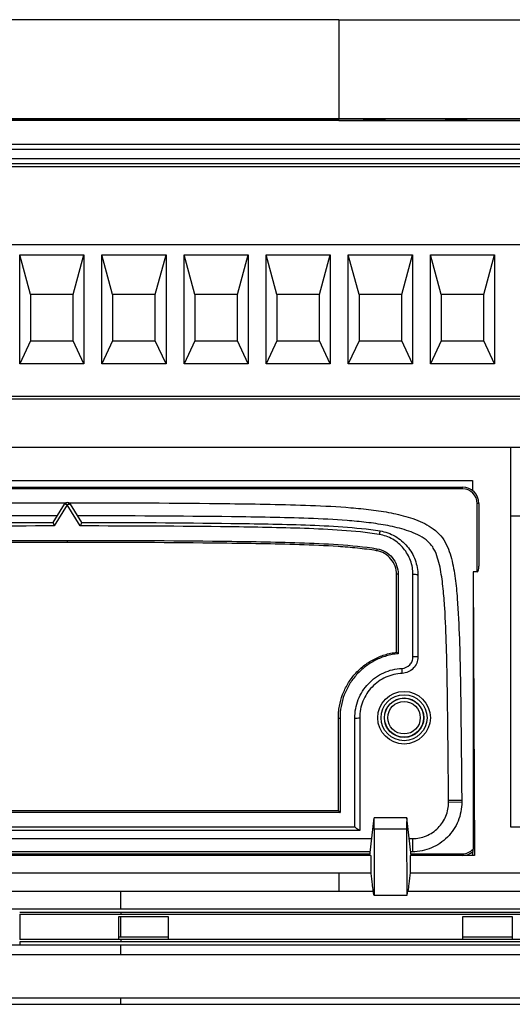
# Model space of a CAD drawing. Header units: millimetres. Extents: x 87 to 936, y -49 to 894.
# Tile 8 of 107: x 587 to 617, y 185 to 245. Entities that reach past the tile are written whole.
import ezdxf

# ---------------------------------------------------------------- set-up
doc = ezdxf.new("R2010")
doc.units = ezdxf.units.MM

msp = doc.modelspace()

# ---------------------------------------------------------------- linework, layer by layer
at = {"color": 7, "linetype": 'Continuous', "lineweight": 25}
for p, q in [((605.956, 244.715), (629.33, 244.715)), ((653.322, 238.696), (532.085, 238.696)), ((532.085, 238.695), (653.321, 238.695)), ((562.956, 238.664), (605.956, 238.664)), ((605.956, 238.581), (580.542, 238.581)), ((588.837, 238.606), (587.493, 238.606)), ((587.941, 238.633), (587.546, 238.633)), ((588.049, 238.613), (588.049, 238.623)), ((588.073, 238.614), (588.049, 238.613)), ((588.073, 238.614), (588.837, 238.614)), ((588.073, 238.606), (588.073, 238.614)), ((588.441, 238.624), (588.441, 238.634)), ((592.481, 238.618), (592.876, 238.619)), ((592.929, 238.634), (592.534, 238.635)), ((592.876, 238.609), (592.744, 238.609)), ((592.876, 238.609), (592.876, 238.619)), ((593.071, 238.62), (593.071, 238.63)), ((593.35, 238.625), (593.35, 238.635)), ((593.429, 238.609), (593.429, 238.619)), ((593.45, 238.617), (593.45, 238.627)), ((593.605, 238.631), (593.605, 238.641)), ((593.64, 238.63), (593.605, 238.631)), ((598.233, 238.615), (597.417, 238.615)), ((597.763, 238.62), (597.553, 238.615)), ((597.763, 238.621), (598.233, 238.621)), ((597.763, 238.615), (597.763, 238.621)), ((598.285, 238.634), (598.233, 238.632)), ((598.233, 238.615), (598.233, 238.621)), ((598.628, 238.606), (598.233, 238.606)), ((598.285, 238.644), (598.628, 238.644)), ((598.285, 238.634), (598.285, 238.644)), ((598.628, 238.634), (598.285, 238.634)), ((598.628, 238.621), (598.892, 238.621)), ((598.628, 238.615), (598.628, 238.621)), ((598.892, 238.615), (598.628, 238.615)), ((602.457, 238.618), (602.8, 238.619)), ((602.855, 238.623), (602.51, 238.624)), ((602.8, 238.609), (602.719, 238.609)), ((602.747, 238.644), (603.748, 238.644)), ((602.747, 238.634), (602.747, 238.644)), ((603.022, 238.634), (602.747, 238.634)), ((602.8, 238.609), (602.8, 238.619)), ((603.748, 238.637), (603.064, 238.637)), ((603.432, 238.61), (603.432, 238.62)), ((648.956, 238.664), (605.956, 238.664)), ((605.956, 238.581), (646.442, 238.581)), ((607.81, 238.618), (607.81, 238.628)), ((607.84, 238.618), (607.81, 238.618)), ((607.84, 238.609), (607.84, 238.619)), ((608.736, 238.635), (608.341, 238.634)), ((608.394, 238.609), (608.394, 238.619)), ((612.433, 238.644), (613.777, 238.644)), ((613.329, 238.637), (612.433, 238.637)), ((613.092, 238.606), (612.697, 238.606)), ((613.329, 238.627), (613.329, 238.637)), ((613.592, 238.634), (613.329, 238.634)), ((580.992, 237.145), (645.992, 237.145)), ((580.992, 236.845), (645.992, 236.845)), ((645.992, 236.245), (580.992, 236.245)), ((645.992, 235.945), (580.992, 235.945)), ((581.342, 235.795), (645.642, 235.795)), ((645.942, 231.019), (581.042, 231.019)), ((586.539, 223.795), (586.539, 230.419)), ((586.539, 230.419), (590.445, 230.419)), ((587.192, 227.995), (586.539, 230.419)), ((589.792, 227.995), (590.445, 230.419)), ((590.445, 230.419), (590.445, 223.795)), ((591.539, 223.795), (591.539, 230.419)), ((591.539, 230.419), (595.445, 230.419)), ((592.192, 227.995), (591.539, 230.419)), ((594.792, 227.995), (595.445, 230.419)), ((595.445, 230.419), (595.445, 223.795)), ((596.539, 223.795), (596.539, 230.419)), ((596.539, 230.419), (600.445, 230.419)), ((597.192, 227.995), (596.539, 230.419)), ((599.792, 227.995), (600.445, 230.419)), ((600.445, 230.419), (600.445, 223.795)), ((601.539, 223.795), (601.539, 230.419)), ((601.539, 230.419), (605.445, 230.419)), ((602.192, 227.995), (601.539, 230.419)), ((604.792, 227.995), (605.445, 230.419)), ((605.445, 230.419), (605.445, 223.795)), ((606.539, 223.795), (606.539, 230.419)), ((606.539, 230.419), (610.445, 230.419)), ((607.192, 227.995), (606.539, 230.419)), ((609.792, 227.995), (610.445, 230.419)), ((610.445, 230.419), (610.445, 223.795)), ((611.539, 223.795), (611.539, 230.419)), ((611.539, 230.419), (615.445, 230.419)), ((612.192, 227.995), (611.539, 230.419)), ((614.792, 227.995), (615.445, 230.419)), ((615.445, 230.419), (615.445, 223.795)), ((587.192, 227.995), (587.192, 225.195)), ((589.792, 227.995), (587.192, 227.995)), ((589.792, 225.195), (589.792, 227.995)), ((592.192, 227.995), (592.192, 225.195)), ((594.792, 227.995), (592.192, 227.995)), ((594.792, 225.195), (594.792, 227.995)), ((597.192, 227.995), (597.192, 225.195)), ((599.792, 227.995), (597.192, 227.995)), ((599.792, 225.195), (599.792, 227.995)), ((602.192, 227.995), (602.192, 225.195)), ((604.792, 227.995), (602.192, 227.995)), ((604.792, 225.195), (604.792, 227.995)), ((607.192, 227.995), (607.192, 225.195)), ((609.792, 227.995), (607.192, 227.995)), ((609.792, 225.195), (609.792, 227.995)), ((612.192, 227.995), (612.192, 225.195)), ((614.792, 227.995), (612.192, 227.995)), ((614.792, 225.195), (614.792, 227.995)), ((587.192, 225.195), (586.539, 223.795)), ((587.192, 225.195), (589.792, 225.195)), ((590.445, 223.795), (589.792, 225.195)), ((592.192, 225.195), (591.539, 223.795)), ((592.192, 225.195), (594.792, 225.195)), ((595.445, 223.795), (594.792, 225.195)), ((597.192, 225.195), (596.539, 223.795)), ((597.192, 225.195), (599.792, 225.195)), ((600.445, 223.795), (599.792, 225.195)), ((602.192, 225.195), (601.539, 223.795)), ((602.192, 225.195), (604.792, 225.195)), ((605.445, 223.795), (604.792, 225.195)), ((607.192, 225.195), (606.539, 223.795)), ((607.192, 225.195), (609.792, 225.195)), ((610.445, 223.795), (609.792, 225.195)), ((612.192, 225.195), (611.539, 223.795)), ((612.192, 225.195), (614.792, 225.195)), ((615.445, 223.795), (614.792, 225.195)), ((590.445, 223.795), (586.539, 223.795)), ((595.445, 223.795), (591.539, 223.795)), ((600.445, 223.795), (596.539, 223.795)), ((605.445, 223.795), (601.539, 223.795)), ((610.445, 223.795), (606.539, 223.795)), ((615.445, 223.795), (611.539, 223.795)), ((645.992, 221.645), (580.542, 221.645)), ((645.942, 221.795), (581.042, 221.795)), ((616.409, 218.695), (580.542, 218.695)), ((616.409, 218.695), (616.409, 214.545)), ((645.409, 218.695), (616.409, 218.695)), ((563.604, 216.695), (614.105, 216.695)), ((565.384, 216.295), (613.484, 216.295)), ((613.484, 216.195), (565.384, 216.195)), ((613.484, 216.195), (613.484, 216.295)), ((614.105, 216.695), (614.108, 216.076)), ((614.105, 216.695), (614.105, 216.079)), ((588.573, 214.141), (589.264, 215.258)), ((589.434, 215.218), (588.642, 213.93)), ((590.225, 213.93), (589.434, 215.218)), ((589.604, 215.258), (590.295, 214.141)), ((614.384, 211.14), (614.384, 215.295)), ((614.484, 215.295), (614.384, 215.295)), ((614.484, 215.295), (614.484, 211.492)), ((616.409, 214.545), (645.409, 214.545)), ((616.409, 214.545), (616.409, 195.645)), ((609.475, 206.248), (609.475, 210.979)), ((609.575, 210.998), (609.575, 206.163)), ((610.475, 205.977), (610.475, 210.979)), ((610.775, 210.92), (610.775, 205.966)), ((614.133, 211.14), (614.218, 193.895)), ((614.384, 211.14), (614.133, 211.14)), ((614.133, 211.14), (614.133, 194.271)), ((609.475, 206.248), (609.475, 206.248)), ((605.934, 196.632), (605.934, 202.247)), ((606.034, 202.24), (606.034, 196.51)), ((606.934, 195.636), (606.934, 202.247)), ((607.234, 202.27), (607.234, 195.42)), ((612.643, 197.14), (612.643, 197.229)), ((612.643, 197.14), (613.443, 197.147)), ((613.443, 197.236), (613.443, 197.147)), ((606.034, 196.51), (572.834, 196.51)), ((572.934, 196.636), (605.934, 196.636)), ((607.84, 193.895), (608.107, 196.173)), ((610.1, 196.182), (608.11, 196.182)), ((610.37, 193.895), (610.102, 196.173)), ((607.221, 195.42), (571.647, 195.42)), ((571.934, 195.636), (606.934, 195.636)), ((608.12, 195.499), (608.11, 191.47)), ((610.09, 195.499), (608.12, 195.499)), ((610.09, 195.499), (610.099, 191.47)), ((616.409, 195.645), (645.409, 195.645)), ((610.443, 194.92), (610.443, 194.12)), ((607.866, 194.12), (569.843, 194.12)), ((610.443, 194.12), (610.343, 194.12)), ((613.484, 193.895), (613.484, 193.995)), ((614.105, 194.111), (614.105, 193.895)), ((607.907, 193.895), (569.802, 193.895)), ((607.907, 193.895), (607.907, 192.846)), ((610.302, 193.895), (610.302, 192.846)), ((614.218, 193.895), (610.302, 193.895)), ((569.802, 192.846), (605.956, 192.846)), ((605.956, 192.846), (607.907, 192.846)), ((610.302, 192.846), (652.76, 192.846)), ((592.703, 191.712), (569.647, 191.712)), ((608.062, 191.712), (592.703, 191.712)), ((647.274, 191.712), (610.147, 191.712)), ((608.11, 191.47), (608.091, 191.47)), ((608.11, 191.47), (610.099, 191.47)), ((610.099, 191.47), (610.119, 191.47)), ((564.333, 190.656), (592.703, 190.656)), ((586.536, 190.453), (592.703, 190.453)), ((592.703, 190.656), (645.69, 190.656)), ((592.703, 190.453), (592.703, 190.315)), ((592.703, 190.453), (622.536, 190.453)), ((586.536, 190.315), (592.703, 190.315)), ((592.565, 190.179), (592.703, 190.179)), ((592.565, 188.923), (592.565, 190.179)), ((592.703, 190.315), (622.536, 190.315)), ((592.703, 190.179), (595.565, 190.179)), ((595.565, 190.179), (595.565, 188.923)), ((613.507, 190.179), (616.507, 190.179)), ((613.507, 188.923), (613.507, 190.179)), ((616.507, 190.179), (616.507, 188.923)), ((592.703, 188.786), (586.536, 188.786)), ((592.703, 188.649), (586.536, 188.649)), ((592.565, 188.786), (592.565, 188.923)), ((592.703, 188.923), (592.565, 188.923)), ((595.565, 188.923), (592.703, 188.923)), ((592.703, 188.786), (592.703, 188.649)), ((622.536, 188.786), (592.703, 188.786)), ((622.536, 188.649), (592.703, 188.649)), ((595.565, 188.923), (595.565, 188.786)), ((613.507, 188.786), (613.507, 188.923)), ((616.507, 188.923), (613.507, 188.923)), ((616.507, 188.923), (616.507, 188.786)), ((592.703, 188.446), (566.449, 188.446)), ((643.574, 188.446), (592.703, 188.446)), ((546.021, 187.869), (592.703, 187.869)), ((592.703, 187.869), (639.385, 187.869)), ((592.703, 185.21), (547.891, 185.21)), ((637.515, 185.21), (592.703, 185.21)), ((539.819, 184.843), (592.703, 184.843)), ((592.703, 184.843), (645.587, 184.843))]:
    msp.add_line(p, q, dxfattribs=at)
at = {"color": 8, "linetype": 'Continuous', "lineweight": 25}
for p, q in [((569.749, 194.92), (607.96, 194.92)), ((610.249, 194.92), (610.443, 194.92)), ((569.858, 193.995), (607.851, 193.995)), ((610.358, 193.995), (613.484, 193.995)), ((605.956, 192.846), (605.956, 191.712)), ((586.536, 190.315), (586.536, 188.786)), ((586.536, 188.649), (586.536, 188.446))]:
    msp.add_line(p, q, dxfattribs=at)
at = {"color": 7, "linetype": 'Continuous', "lineweight": 25, "flags": 128}
for points in [[(605.956, 244.715), (594.269, 244.715), (582.583, 244.715)], [(589.264, 215.258), (589.272, 215.265), (589.284, 215.268), (589.302, 215.268), (589.323, 215.264), (589.347, 215.257), (589.375, 215.247), (589.404, 215.234), (589.434, 215.218)], [(589.434, 215.218), (589.464, 215.234), (589.493, 215.247), (589.52, 215.257), (589.545, 215.264), (589.566, 215.268), (589.584, 215.268), (589.596, 215.265), (589.604, 215.258)], [(589.433, 213.056), (589.433, 213.034), (589.433, 213.011), (589.433, 212.989), (589.433, 212.969), (589.433, 212.953), (589.433, 212.941), (589.433, 212.933), (589.433, 212.93)], [(613.443, 197.236), (613.427, 197.236), (613.382, 197.235), (613.308, 197.235), (613.208, 197.234), (613.087, 197.233), (612.949, 197.231), (612.799, 197.23), (612.643, 197.229)]]:
    msp.add_lwpolyline(points, dxfattribs=at)
at = {"color": 7, "linetype": 'Continuous', "lineweight": 25}
for radius in [1.6, 1.4, 1.2, 1.189, 0.989]:
    msp.add_circle((609.933, 202.27), radius, dxfattribs=at)
for centre, radius, start, end in [((613.484, 215.295), 1, 0, 90), ((613.484, 215.295), 0.9, 0, 90), ((589.434, 215.153), 0.2, 31.73953, 148.26047), ((609.52, 213.28), 1.104, 161.6883, 173.14806), ((609.082, 212.38), 0.822, 168.18511, 176.8431), ((609.551, 210.855), 0.145, 80.45293, 121.58156), ((610.547, 210.549), 0.436, 58.50615, 99.52616), ((610.55, 204.03), 1.949, 83.36728, 92.20212), ((502.667, 200.616), 107.239, 2.32505, 2.48802), ((606.009, 202.568), 0.329, 256.81542, 274.3255), ((607.008, 203.236), 0.991, 265.68726, 283.1444), ((613.484, 194.895), 0.9, 270, 316.12067), ((613.484, 194.895), 1, 270, 310.31396)]:
    msp.add_arc(centre, radius, start, end, dxfattribs=at)
for centre, major_axis, ratio, start_param, end_param in [((614.384, 211.492), (0, 0.352), 0.284084, 3.141593, 4.712389), ((608.106, 195.382), (0.004, 0.8), 0.01679, 4.86026, 6.431056), ((610.104, 195.382), (-0.004, 0.8), 0.01679, 6.135314, 7.706111)]:
    msp.add_ellipse(centre, major_axis=major_axis, ratio=ratio, start_param=start_param, end_param=end_param, dxfattribs=at)
for points in [[(605.956, 244.715), (605.956, 243.389), (605.956, 241.331), (605.956, 238.696)], [(588.837, 238.614), (588.837, 238.612), (588.837, 238.609), (588.837, 238.606)], [(593.034, 238.624), (593.047, 238.626), (593.059, 238.628), (593.071, 238.63)], [(597.417, 238.621), (597.706, 238.629), (597.996, 238.637), (598.285, 238.644)], [(597.417, 238.615), (597.417, 238.617), (597.417, 238.619), (597.417, 238.621)], [(598.233, 238.634), (598.076, 238.63), (597.92, 238.626), (597.763, 238.621)], [(598.233, 238.621), (598.233, 238.626), (598.233, 238.63), (598.233, 238.634)], [(598.233, 238.606), (598.233, 238.609), (598.233, 238.612), (598.233, 238.615)], [(598.628, 238.644), (598.628, 238.637), (598.628, 238.629), (598.628, 238.621)], [(598.628, 238.615), (598.628, 238.612), (598.628, 238.609), (598.628, 238.606)], [(598.892, 238.621), (598.892, 238.619), (598.892, 238.617), (598.892, 238.615)], [(602.51, 238.624), (602.589, 238.631), (602.668, 238.637), (602.747, 238.644)], [(603.064, 238.637), (603.037, 238.635), (603.01, 238.633), (602.983, 238.631)], [(603.748, 238.644), (603.748, 238.641), (603.748, 238.639), (603.748, 238.637)], [(605.956, 238.581), (605.956, 238.615), (605.956, 238.642), (605.956, 238.664)], [(612.433, 238.637), (612.433, 238.639), (612.433, 238.641), (612.433, 238.644)], [(613.777, 238.644), (613.777, 238.642), (613.777, 238.64), (613.777, 238.639)], [(607.234, 195.42), (607.234, 195.42), (607.23, 195.42), (607.221, 195.42)], [(608.091, 191.47), (608.081, 191.551), (608.072, 191.631), (608.062, 191.712)], [(610.119, 191.47), (610.128, 191.551), (610.138, 191.631), (610.147, 191.712)], [(592.703, 188.923), (592.703, 189.341), (592.703, 189.761), (592.703, 190.179)], [(592.703, 187.869), (592.703, 188.061), (592.703, 188.253), (592.703, 188.446)], [(592.703, 184.843), (592.703, 184.965), (592.703, 185.087), (592.703, 185.21)]]:
    msp.add_open_spline(points, degree=3, dxfattribs=at)
for points, knots in [([(587.493, 238.606), (587.499, 238.607), (587.505, 238.608), (587.526, 238.61), (587.54, 238.611), (587.589, 238.613), (587.634, 238.615), (587.793, 238.619), (587.921, 238.621), (588.049, 238.623)], [0, 0, 0, 0, 0.125, 0.125, 0.25, 0.25, 0.5, 0.5, 1, 1, 1, 1]), ([(587.546, 238.633), (587.556, 238.635), (587.57, 238.636), (587.629, 238.639), (587.674, 238.64), (587.799, 238.642), (587.875, 238.643), (588.036, 238.644), (588.121, 238.644), (588.206, 238.644)], [0, 0, 0, 0, 0.25, 0.25, 0.5, 0.5, 0.75, 0.75, 1, 1, 1, 1]), ([(588.049, 238.613), (587.985, 238.612), (587.864, 238.61), (587.758, 238.608), (587.709, 238.606)], [0, 0, 0, 0, 0.533391, 1, 1, 1, 1]), ([(588.198, 238.638), (588.16, 238.638), (588.122, 238.638), (588.052, 238.638), (588.022, 238.637), (587.957, 238.636), (587.946, 238.634), (587.941, 238.633)], [0, 0, 0, 0, 0.25, 0.25, 0.5, 0.5, 1, 1, 1, 1]), ([(588.049, 238.623), (588.104, 238.624), (588.159, 238.625), (588.265, 238.627), (588.319, 238.628), (588.363, 238.629)], [0, 0, 0, 0, 0.5, 0.5, 1, 1, 1, 1]), ([(588.637, 238.625), (588.553, 238.623), (588.45, 238.622), (588.299, 238.619), (588.249, 238.618), (588.176, 238.617), (588.153, 238.616), (588.11, 238.615), (588.091, 238.615), (588.073, 238.614)], [0, 0, 0, 0, 0.5, 0.5, 0.75, 0.75, 0.875, 0.875, 1, 1, 1, 1]), ([(588.441, 238.634), (588.44, 238.634), (588.438, 238.635), (588.42, 238.636), (588.405, 238.637), (588.36, 238.637), (588.331, 238.638), (588.267, 238.638), (588.232, 238.638), (588.198, 238.638)], [0, 0, 0, 0, 0.25, 0.25, 0.5, 0.5, 0.75, 0.75, 1, 1, 1, 1]), ([(588.206, 238.644), (588.285, 238.644), (588.363, 238.644), (588.514, 238.643), (588.586, 238.643), (588.707, 238.641), (588.757, 238.64), (588.822, 238.637), (588.835, 238.636), (588.837, 238.635)], [0, 0, 0, 0, 0.25, 0.25, 0.5, 0.5, 0.75, 0.75, 1, 1, 1, 1]), ([(588.363, 238.629), (588.385, 238.63), (588.406, 238.631), (588.434, 238.632), (588.439, 238.633), (588.441, 238.634)], [0, 0, 0, 0, 0.5, 0.5, 1, 1, 1, 1]), ([(588.837, 238.625), (588.831, 238.626), (588.82, 238.628), (588.719, 238.631), (588.589, 238.633), (588.488, 238.633), (588.441, 238.633)], [0, 0, 0, 0, 0.2740007, 0.5506823, 0.7926129, 1, 1, 1, 1]), ([(588.837, 238.635), (588.835, 238.634), (588.832, 238.633), (588.814, 238.631), (588.8, 238.63), (588.747, 238.628), (588.694, 238.627), (588.637, 238.625)], [0, 0, 0, 0, 0.25, 0.25, 0.5, 0.5, 1, 1, 1, 1]), ([(593.146, 238.606), (593.062, 238.606), (592.98, 238.606), (592.823, 238.607), (592.751, 238.608), (592.629, 238.61), (592.58, 238.612), (592.51, 238.615), (592.491, 238.616), (592.481, 238.618)], [0, 0, 0, 0, 0.25, 0.25, 0.5, 0.5, 0.75, 0.75, 1, 1, 1, 1]), ([(592.534, 238.635), (592.55, 238.636), (592.568, 238.637), (592.629, 238.64), (592.672, 238.641), (592.787, 238.642), (592.855, 238.643), (592.963, 238.644), (592.999, 238.644), (593.075, 238.644), (593.113, 238.644), (593.151, 238.644)], [0, 0, 0, 0, 0.25, 0.25, 0.5, 0.5, 0.75, 0.75, 0.875, 0.875, 1, 1, 1, 1]), ([(592.876, 238.619), (592.882, 238.618), (592.888, 238.617), (592.912, 238.616), (592.929, 238.615), (592.977, 238.614), (593.007, 238.614), (593.059, 238.613), (593.078, 238.613), (593.115, 238.613), (593.135, 238.613), (593.154, 238.613)], [0, 0, 0, 0, 0.25, 0.25, 0.5, 0.5, 0.75, 0.75, 0.875, 0.875, 1, 1, 1, 1]), ([(593.155, 238.638), (593.123, 238.638), (593.091, 238.638), (593.034, 238.638), (593.01, 238.637), (592.971, 238.636), (592.957, 238.636), (592.938, 238.635), (592.933, 238.634), (592.929, 238.634)], [0, 0, 0, 0, 0.25, 0.25, 0.5, 0.5, 0.75, 0.75, 1, 1, 1, 1]), ([(593.191, 238.625), (593.178, 238.625), (593.164, 238.625), (593.151, 238.625), (593.138, 238.625), (593.125, 238.625), (593.111, 238.625), (593.085, 238.624), (593.06, 238.624), (593.034, 238.624)], [0, 0, 0, 0, 0.0000401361, 0.0000401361, 0.0000401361, 0.0000802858, 0.0000802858, 0.0000802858, 0.0001600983, 0.0001600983, 0.0001600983, 0.0001600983]), ([(593.071, 238.63), (593.107, 238.63), (593.143, 238.63), (593.212, 238.63), (593.245, 238.631), (593.299, 238.632), (593.32, 238.632), (593.346, 238.633), (593.349, 238.634), (593.35, 238.635)], [0, 0, 0, 0, 0.25, 0.25, 0.5, 0.5, 0.75, 0.75, 1, 1, 1, 1]), ([(593.825, 238.619), (593.824, 238.618), (593.821, 238.617), (593.803, 238.615), (593.791, 238.614), (593.738, 238.612), (593.685, 238.611), (593.558, 238.608), (593.483, 238.607), (593.321, 238.606), (593.233, 238.606), (593.146, 238.606)], [0, 0, 0, 0, 0.125, 0.125, 0.25, 0.25, 0.5, 0.5, 0.75, 0.75, 1, 1, 1, 1]), ([(593.151, 238.644), (593.193, 238.644), (593.236, 238.644), (593.319, 238.644), (593.359, 238.644), (593.437, 238.643), (593.475, 238.643), (593.544, 238.642), (593.575, 238.641), (593.605, 238.641)], [0, 0, 0, 0, 0.25, 0.25, 0.5, 0.5, 0.75, 0.75, 1, 1, 1, 1]), ([(593.154, 238.613), (593.194, 238.613), (593.234, 238.613), (593.305, 238.614), (593.336, 238.614), (593.386, 238.615), (593.404, 238.616), (593.425, 238.617), (593.429, 238.618), (593.429, 238.619)], [0, 0, 0, 0, 0.25, 0.25, 0.5, 0.5, 0.75, 0.75, 1, 1, 1, 1]), ([(593.35, 238.635), (593.349, 238.635), (593.348, 238.635), (593.332, 238.636), (593.319, 238.637), (593.283, 238.638), (593.261, 238.638), (593.21, 238.638), (593.182, 238.638), (593.155, 238.638)], [0, 0, 0, 0, 0.25, 0.25, 0.5, 0.5, 0.75, 0.75, 1, 1, 1, 1]), ([(593.429, 238.619), (593.428, 238.62), (593.426, 238.62), (593.409, 238.622), (593.395, 238.622), (593.353, 238.623), (593.327, 238.624), (593.264, 238.625), (593.228, 238.625), (593.191, 238.625)], [0, 0, 0, 0, 0.25, 0.25, 0.5, 0.5, 0.75, 0.75, 1, 1, 1, 1]), ([(593.605, 238.631), (593.574, 238.631), (593.502, 238.633), (593.406, 238.633), (593.35, 238.634)], [0, 0, 0, 0, 0.416936, 1, 1, 1, 1]), ([(593.746, 238.635), (593.744, 238.634), (593.739, 238.634), (593.71, 238.632), (593.689, 238.631), (593.607, 238.629), (593.53, 238.628), (593.45, 238.627)], [0, 0, 0, 0, 0.25, 0.25, 0.5, 0.5, 1, 1, 1, 1]), ([(593.45, 238.627), (593.504, 238.627), (593.556, 238.627), (593.651, 238.626), (593.691, 238.625), (593.759, 238.624), (593.785, 238.623), (593.818, 238.621), (593.823, 238.62), (593.825, 238.619)], [0, 0, 0, 0, 0.25, 0.25, 0.5, 0.5, 0.75, 0.75, 1, 1, 1, 1]), ([(593.755, 238.613), (593.737, 238.614), (593.691, 238.615), (593.581, 238.617), (593.49, 238.617), (593.45, 238.617)], [0, 0, 0, 0, 0.280325, 0.677901, 1, 1, 1, 1]), ([(593.605, 238.641), (593.647, 238.64), (593.684, 238.639), (593.733, 238.637), (593.744, 238.636), (593.746, 238.635)], [0, 0, 0, 0, 0.5, 0.5, 1, 1, 1, 1]), ([(603.13, 238.606), (603.046, 238.606), (602.963, 238.606), (602.805, 238.607), (602.731, 238.608), (602.607, 238.61), (602.558, 238.612), (602.488, 238.615), (602.469, 238.616), (602.457, 238.618)], [0, 0, 0, 0, 0.25, 0.25, 0.5, 0.5, 0.75, 0.75, 1, 1, 1, 1]), ([(602.8, 238.619), (602.806, 238.618), (602.814, 238.617), (602.845, 238.616), (602.868, 238.615), (602.924, 238.614), (602.957, 238.614), (603.032, 238.613), (603.073, 238.613), (603.113, 238.613)], [0, 0, 0, 0, 0.25, 0.25, 0.5, 0.5, 0.75, 0.75, 1, 1, 1, 1]), ([(602.821, 238.607), (602.815, 238.608), (602.805, 238.608), (602.801, 238.609), (602.8, 238.609)], [0, 0, 0, 0, 0.62586, 1, 1, 1, 1]), ([(603.143, 238.626), (603.114, 238.626), (603.086, 238.626), (603.032, 238.625), (603.005, 238.625), (602.932, 238.624), (602.892, 238.624), (602.855, 238.623)], [0, 0, 0, 0, 0.25, 0.25, 0.5, 0.5, 1, 1, 1, 1]), ([(602.983, 238.631), (603.022, 238.631), (603.062, 238.631), (603.148, 238.632), (603.192, 238.632), (603.237, 238.632)], [0, 0, 0, 0, 0.5, 0.5, 1, 1, 1, 1]), ([(603.113, 238.613), (603.159, 238.613), (603.204, 238.613), (603.286, 238.614), (603.324, 238.614), (603.383, 238.615), (603.404, 238.616), (603.427, 238.618), (603.431, 238.619), (603.432, 238.62)], [0, 0, 0, 0, 0.25, 0.25, 0.5, 0.5, 0.75, 0.75, 1, 1, 1, 1]), ([(603.681, 238.611), (603.648, 238.61), (603.613, 238.61), (603.532, 238.608), (603.487, 238.608), (603.391, 238.607), (603.341, 238.606), (603.236, 238.606), (603.183, 238.606), (603.13, 238.606)], [0, 0, 0, 0, 0.25, 0.25, 0.5, 0.5, 0.75, 0.75, 1, 1, 1, 1]), ([(603.432, 238.62), (603.431, 238.62), (603.429, 238.621), (603.408, 238.623), (603.392, 238.623), (603.338, 238.625), (603.303, 238.625), (603.227, 238.626), (603.185, 238.626), (603.143, 238.626)], [0, 0, 0, 0, 0.25, 0.25, 0.5, 0.5, 0.75, 0.75, 1, 1, 1, 1]), ([(603.237, 238.632), (603.278, 238.632), (603.32, 238.632), (603.4, 238.632), (603.441, 238.631), (603.552, 238.63), (603.618, 238.629), (603.726, 238.627), (603.767, 238.626), (603.804, 238.624), (603.813, 238.623), (603.824, 238.621), (603.826, 238.62), (603.827, 238.62)], [0, 0, 0, 0, 0.125, 0.125, 0.25, 0.25, 0.5, 0.5, 0.75, 0.75, 0.875, 0.875, 1, 1, 1, 1]), ([(603.827, 238.61), (603.818, 238.612), (603.803, 238.615), (603.661, 238.619), (603.54, 238.621), (603.455, 238.621), (603.439, 238.621)], [0, 0, 0, 0, 0.3954761, 0.6662022, 0.9368924, 1, 1, 1, 1]), ([(603.827, 238.62), (603.825, 238.618), (603.816, 238.617), (603.766, 238.614), (603.727, 238.612), (603.681, 238.611)], [0, 0, 0, 0, 0.5, 0.5, 1, 1, 1, 1]), ([(607.445, 238.626), (607.447, 238.628), (607.452, 238.63), (607.489, 238.634), (607.521, 238.636), (607.634, 238.64), (607.72, 238.641), (607.876, 238.643), (607.933, 238.643), (608.05, 238.644), (608.111, 238.644), (608.172, 238.644)], [0, 0, 0, 0, 0.25, 0.25, 0.5, 0.5, 0.75, 0.75, 0.875, 0.875, 1, 1, 1, 1]), ([(608.143, 238.606), (608.084, 238.606), (608.026, 238.606), (607.914, 238.607), (607.859, 238.607), (607.711, 238.609), (607.628, 238.611), (607.518, 238.615), (607.488, 238.617), (607.452, 238.621), (607.447, 238.624), (607.445, 238.626)], [0, 0, 0, 0, 0.125, 0.125, 0.25, 0.25, 0.5, 0.5, 0.75, 0.75, 1, 1, 1, 1]), ([(608.122, 238.638), (608.091, 238.638), (608.06, 238.638), (608.003, 238.638), (607.978, 238.637), (607.911, 238.636), (607.882, 238.635), (607.829, 238.632), (607.819, 238.63), (607.81, 238.628)], [0, 0, 0, 0, 0.125, 0.125, 0.25, 0.25, 0.5, 0.5, 1, 1, 1, 1]), ([(607.81, 238.628), (607.858, 238.629), (607.913, 238.63), (608.008, 238.63), (608.043, 238.631), (608.111, 238.631), (608.146, 238.631), (608.182, 238.631)], [0, 0, 0, 0, 0.5, 0.5, 0.75, 0.75, 1, 1, 1, 1]), ([(608.115, 238.625), (608.077, 238.625), (608.04, 238.625), (607.969, 238.624), (607.937, 238.624), (607.885, 238.623), (607.866, 238.622), (607.844, 238.621), (607.841, 238.62), (607.84, 238.619)], [0, 0, 0, 0, 0.25, 0.25, 0.5, 0.5, 0.75, 0.75, 1, 1, 1, 1]), ([(607.84, 238.619), (607.841, 238.618), (607.845, 238.618), (607.868, 238.616), (607.887, 238.615), (607.942, 238.614), (607.976, 238.614), (608.032, 238.613), (608.051, 238.613), (608.093, 238.613), (608.114, 238.613), (608.135, 238.613)], [0, 0, 0, 0, 0.25, 0.25, 0.5, 0.5, 0.75, 0.75, 0.875, 0.875, 1, 1, 1, 1]), ([(608.394, 238.619), (608.393, 238.619), (608.39, 238.62), (608.372, 238.622), (608.355, 238.622), (608.304, 238.624), (608.271, 238.624), (608.197, 238.625), (608.156, 238.625), (608.115, 238.625)], [0, 0, 0, 0, 0.25, 0.25, 0.5, 0.5, 0.75, 0.75, 1, 1, 1, 1]), ([(608.341, 238.634), (608.337, 238.635), (608.332, 238.635), (608.314, 238.636), (608.3, 238.637), (608.262, 238.637), (608.238, 238.638), (608.182, 238.638), (608.152, 238.638), (608.122, 238.638)], [0, 0, 0, 0, 0.25, 0.25, 0.5, 0.5, 0.75, 0.75, 1, 1, 1, 1]), ([(608.135, 238.613), (608.173, 238.613), (608.21, 238.613), (608.28, 238.613), (608.312, 238.614), (608.36, 238.615), (608.374, 238.616), (608.391, 238.617), (608.393, 238.618), (608.394, 238.619)], [0, 0, 0, 0, 0.25, 0.25, 0.5, 0.5, 0.75, 0.75, 1, 1, 1, 1]), ([(608.789, 238.619), (608.787, 238.617), (608.778, 238.616), (608.722, 238.613), (608.676, 238.611), (608.555, 238.609), (608.481, 238.607), (608.359, 238.607), (608.317, 238.606), (608.23, 238.606), (608.187, 238.606), (608.143, 238.606)], [0, 0, 0, 0, 0.25, 0.25, 0.5, 0.5, 0.75, 0.75, 0.875, 0.875, 1, 1, 1, 1]), ([(608.172, 238.644), (608.244, 238.644), (608.315, 238.644), (608.45, 238.643), (608.511, 238.642), (608.612, 238.641), (608.652, 238.64), (608.707, 238.637), (608.724, 238.636), (608.736, 238.635)], [0, 0, 0, 0, 0.25, 0.25, 0.5, 0.5, 0.75, 0.75, 1, 1, 1, 1]), ([(608.182, 238.631), (608.223, 238.631), (608.264, 238.631), (608.345, 238.631), (608.385, 238.63), (608.498, 238.629), (608.565, 238.629), (608.678, 238.626), (608.722, 238.625), (608.777, 238.622), (608.787, 238.621), (608.789, 238.619)], [0, 0, 0, 0, 0.125, 0.125, 0.25, 0.25, 0.5, 0.5, 0.75, 0.75, 1, 1, 1, 1]), ([(608.74, 238.614), (608.738, 238.614), (608.724, 238.616), (608.617, 238.618), (608.5, 238.62), (608.416, 238.62), (608.4, 238.62)], [0, 0, 0, 0, 0.072357, 0.487322, 0.901665, 1, 1, 1, 1]), ([(612.697, 238.606), (612.7, 238.608), (612.704, 238.609), (612.722, 238.612), (612.735, 238.614), (612.783, 238.618), (612.827, 238.621), (612.937, 238.626), (613.001, 238.628), (613.15, 238.633), (613.236, 238.635), (613.329, 238.637)], [0, 0, 0, 0, 0.125, 0.125, 0.25, 0.25, 0.5, 0.5, 0.75, 0.75, 1, 1, 1, 1]), ([(613.329, 238.627), (613.241, 238.625), (613.065, 238.621), (612.869, 238.614), (612.826, 238.609), (612.807, 238.606)], [0, 0, 0, 0, 0.358122, 0.716399, 1, 1, 1, 1]), ([(613.777, 238.639), (613.664, 238.637), (613.574, 238.635), (613.411, 238.63), (613.34, 238.627), (613.224, 238.622), (613.18, 238.619), (613.13, 238.614), (613.116, 238.613), (613.097, 238.61), (613.093, 238.608), (613.092, 238.606)], [0, 0, 0, 0, 0.25, 0.25, 0.5, 0.5, 0.75, 0.75, 0.875, 0.875, 1, 1, 1, 1]), ([(565.423, 197.235), (565.437, 198.871), (565.451, 200.506), (565.489, 203.776), (565.511, 205.412), (565.593, 207.863), (565.629, 208.679), (565.724, 209.901), (565.763, 210.308), (565.87, 211.12), (565.938, 211.527), (566.091, 212.12), (566.151, 212.315), (566.3, 212.697), (566.391, 212.885), (566.61, 213.231), (566.74, 213.389), (567.04, 213.674), (567.207, 213.797), (567.729, 214.122), (568.113, 214.285), (568.89, 214.543), (569.288, 214.64), (570.093, 214.8), (570.5, 214.862), (571.315, 214.964), (571.724, 215.005), (572.953, 215.107), (573.773, 215.149), (576.235, 215.244), (577.878, 215.268), (582.806, 215.331), (586.092, 215.345), (589.378, 215.345)], [0, 0, 0, 0, 0.125, 0.125, 0.25, 0.25, 0.3125, 0.3125, 0.34375, 0.34375, 0.375, 0.375, 0.390625, 0.390625, 0.40625, 0.40625, 0.421875, 0.421875, 0.4375, 0.4375, 0.46875, 0.46875, 0.5, 0.5, 0.53125, 0.53125, 0.5625, 0.5625, 0.625, 0.625, 0.75, 0.75, 1, 1, 1, 1]), ([(589.49, 215.345), (592.769, 215.345), (596.049, 215.331), (600.146, 215.279), (600.966, 215.266), (602.605, 215.233), (603.424, 215.213), (605.062, 215.15), (605.88, 215.109), (607.107, 215.008), (607.515, 214.968), (608.332, 214.866), (608.738, 214.805), (609.542, 214.648), (609.94, 214.552), (610.72, 214.297), (611.107, 214.136), (611.634, 213.814), (611.802, 213.69), (612.106, 213.408), (612.24, 213.252), (612.464, 212.905), (612.556, 212.716), (612.707, 212.336), (612.768, 212.141), (612.923, 211.551), (612.99, 211.148), (613.099, 210.336), (613.139, 209.928), (613.235, 208.702), (613.271, 207.883), (613.327, 206.246), (613.344, 205.427), (613.374, 203.789), (613.386, 202.97), (613.414, 200.512), (613.428, 198.874), (613.443, 197.236)], [0, 0, 0, 0, 0.25, 0.25, 0.3125, 0.3125, 0.375, 0.375, 0.4375, 0.4375, 0.46875, 0.46875, 0.5, 0.5, 0.53125, 0.53125, 0.5625, 0.5625, 0.578125, 0.578125, 0.59375, 0.59375, 0.609375, 0.609375, 0.625, 0.625, 0.65625, 0.65625, 0.6875, 0.6875, 0.75, 0.75, 0.8125, 0.8125, 0.875, 0.875, 1, 1, 1, 1]), ([(588.823, 214.545), (585.687, 214.543), (582.551, 214.528), (577.848, 214.467), (576.28, 214.444), (573.931, 214.355), (573.148, 214.316), (571.584, 214.193), (570.803, 214.112), (569.645, 213.9), (569.264, 213.814), (568.704, 213.641), (568.52, 213.576), (568.157, 213.423), (567.98, 213.335), (567.73, 213.18), (567.649, 213.125), (567.494, 213.003), (567.42, 212.936), (567.222, 212.718), (567.118, 212.549), (566.954, 212.191), (566.892, 212.006), (566.788, 211.631), (566.746, 211.44), (566.637, 210.863), (566.588, 210.475), (566.508, 209.699), (566.479, 209.31), (566.404, 208.144), (566.375, 207.365), (566.305, 205.027), (566.285, 203.467), (566.25, 200.348), (566.237, 198.788), (566.223, 197.228)], [0, 0, 0, 0, 0.25, 0.25, 0.375, 0.375, 0.4375, 0.4375, 0.5, 0.5, 0.53125, 0.53125, 0.546875, 0.546875, 0.5625, 0.5625, 0.570312, 0.570312, 0.578125, 0.578125, 0.59375, 0.59375, 0.609375, 0.609375, 0.625, 0.625, 0.65625, 0.65625, 0.6875, 0.6875, 0.75, 0.75, 0.875, 0.875, 1, 1, 1, 1]), ([(612.643, 197.229), (612.629, 198.791), (612.615, 200.354), (612.58, 203.479), (612.559, 205.042), (612.49, 207.385), (612.46, 208.166), (612.385, 209.337), (612.354, 209.726), (612.273, 210.504), (612.222, 210.892), (612.113, 211.466), (612.071, 211.656), (611.966, 212.029), (611.902, 212.213), (611.777, 212.481), (611.729, 212.57), (611.621, 212.735), (611.559, 212.811), (611.355, 213.025), (611.194, 213.146), (610.857, 213.35), (610.678, 213.436), (610.313, 213.587), (610.127, 213.651), (609.566, 213.822), (609.185, 213.907), (608.415, 214.046), (608.026, 214.101), (607.246, 214.191), (606.856, 214.227), (605.686, 214.318), (604.905, 214.357), (603.342, 214.415), (602.56, 214.434), (600.996, 214.466), (600.214, 214.478), (596.304, 214.529), (593.174, 214.543), (590.045, 214.545)], [0, 0, 0, 0, 0.125, 0.125, 0.25, 0.25, 0.3125, 0.3125, 0.34375, 0.34375, 0.375, 0.375, 0.390625, 0.390625, 0.40625, 0.40625, 0.414062, 0.414062, 0.421875, 0.421875, 0.4375, 0.4375, 0.453125, 0.453125, 0.46875, 0.46875, 0.5, 0.5, 0.53125, 0.53125, 0.5625, 0.5625, 0.625, 0.625, 0.6875, 0.6875, 0.75, 0.75, 1, 1, 1, 1]), ([(570.393, 213.626), (571.142, 213.748), (571.896, 213.821), (573.408, 213.93), (574.167, 213.965), (576.441, 214.046), (577.957, 214.069), (582.507, 214.128), (585.541, 214.142), (588.575, 214.144)], [0, 0, 0, 0, 0.125, 0.125, 0.25, 0.25, 0.5, 0.5, 1, 1, 1, 1]), ([(588.642, 213.93), (585.605, 213.928), (582.569, 213.914), (578.014, 213.855), (576.496, 213.832), (574.219, 213.751), (573.46, 213.716), (571.946, 213.607), (571.191, 213.534), (570.441, 213.411)], [0, 0, 0, 0, 0.5, 0.5, 0.75, 0.75, 0.875, 0.875, 1, 1, 1, 1]), ([(588.573, 214.141), (588.567, 214.132), (588.575, 214.106), (588.604, 214.03), (588.623, 213.982), (588.642, 213.93)], [0, 0, 0, 0, 0.5, 0.5, 1, 1, 1, 1]), ([(590.295, 214.141), (590.301, 214.132), (590.292, 214.106), (590.264, 214.03), (590.245, 213.982), (590.225, 213.93)], [0, 0, 0, 0, 0.5, 0.5, 1, 1, 1, 1]), ([(608.424, 213.412), (607.668, 213.536), (606.912, 213.608), (605.397, 213.716), (604.639, 213.752), (603.123, 213.805), (602.365, 213.823), (600.848, 213.853), (600.089, 213.865), (596.296, 213.914), (593.261, 213.928), (590.225, 213.93)], [0, 0, 0, 0, 0.125, 0.125, 0.25, 0.25, 0.375, 0.375, 0.5, 0.5, 1, 1, 1, 1]), ([(590.293, 214.144), (593.325, 214.143), (596.357, 214.128), (600.146, 214.079), (600.904, 214.067), (602.419, 214.037), (603.177, 214.019), (604.691, 213.966), (605.448, 213.93), (606.961, 213.822), (607.717, 213.75), (608.472, 213.627)], [0, 0, 0, 0, 0.5, 0.5, 0.625, 0.625, 0.75, 0.75, 0.875, 0.875, 1, 1, 1, 1]), ([(610.475, 210.979), (610.475, 211.268), (610.425, 211.553), (610.279, 211.957), (610.218, 212.089), (610.076, 212.337), (609.994, 212.454), (609.81, 212.675), (609.707, 212.779), (609.487, 212.964), (609.369, 213.047), (608.99, 213.265), (608.715, 213.364), (608.424, 213.412)], [0, 0, 0, 0, 0.25, 0.25, 0.375, 0.375, 0.5, 0.5, 0.625, 0.625, 0.75, 0.75, 1, 1, 1, 1]), ([(608.472, 213.627), (608.796, 213.575), (609.103, 213.466), (609.528, 213.225), (609.66, 213.133), (609.907, 212.928), (610.023, 212.813), (610.231, 212.567), (610.323, 212.437), (610.484, 212.16), (610.553, 212.013), (610.663, 211.713), (610.704, 211.559), (610.76, 211.244), (610.775, 211.082), (610.775, 210.92)], [0, 0, 0, 0, 0.25, 0.25, 0.375, 0.375, 0.5, 0.5, 0.625, 0.625, 0.75, 0.75, 0.875, 0.875, 1, 1, 1, 1]), ([(570.587, 212.547), (571.364, 212.675), (572.146, 212.746), (573.713, 212.854), (574.498, 212.887), (576.855, 212.965), (578.427, 212.987), (583.144, 213.044), (586.288, 213.057), (589.433, 213.056)], [0, 0, 0, 0, 0.125, 0.125, 0.25, 0.25, 0.5, 0.5, 1, 1, 1, 1]), ([(589.433, 212.93), (586.291, 212.931), (583.149, 212.918), (578.437, 212.861), (576.866, 212.84), (574.511, 212.762), (573.726, 212.729), (572.552, 212.649), (572.161, 212.618), (571.381, 212.538), (570.99, 212.488), (570.603, 212.424)], [0, 0, 0, 0, 0.5, 0.5, 0.75, 0.75, 0.875, 0.875, 0.9375, 0.9375, 1, 1, 1, 1]), ([(589.433, 213.056), (592.577, 213.057), (595.721, 213.044), (600.437, 212.987), (602.008, 212.964), (604.364, 212.888), (605.148, 212.854), (606.716, 212.747), (607.498, 212.676), (608.278, 212.548)], [0, 0, 0, 0, 0.5, 0.5, 0.75, 0.75, 0.875, 0.875, 1, 1, 1, 1]), ([(608.262, 212.425), (608.069, 212.457), (607.872, 212.485), (607.482, 212.536), (607.287, 212.558), (606.701, 212.619), (606.309, 212.649), (605.135, 212.729), (604.351, 212.763), (601.997, 212.839), (600.427, 212.861), (595.715, 212.918), (592.574, 212.931), (589.433, 212.93)], [0, 0, 0, 0, 0.03125, 0.03125, 0.0625, 0.0625, 0.125, 0.125, 0.25, 0.25, 0.5, 0.5, 1, 1, 1, 1]), ([(608.278, 212.548), (608.463, 212.518), (608.637, 212.454), (608.957, 212.269), (609.098, 212.148), (609.447, 211.725), (609.575, 211.365), (609.575, 210.998)], [0, 0, 0, 0, 0.25, 0.25, 0.5, 0.5, 1, 1, 1, 1]), ([(609.475, 210.979), (609.475, 211.321), (609.355, 211.657), (609.029, 212.052), (608.897, 212.164), (608.598, 212.338), (608.435, 212.397), (608.262, 212.425)], [0, 0, 0, 0, 0.5, 0.5, 0.75, 0.75, 1, 1, 1, 1]), ([(605.934, 202.247), (605.934, 202.368), (605.939, 202.492), (605.961, 202.733), (605.978, 202.853), (606.043, 203.21), (606.108, 203.447), (606.28, 203.905), (606.386, 204.123), (606.635, 204.539), (606.781, 204.738), (607.104, 205.104), (607.28, 205.27), (607.662, 205.571), (607.869, 205.706), (608.3, 205.932), (608.524, 206.024), (608.873, 206.132), (608.991, 206.163), (609.232, 206.214), (609.354, 206.234), (609.475, 206.248)], [0, 0, 0, 0, 0.0625, 0.0625, 0.125, 0.125, 0.25, 0.25, 0.375, 0.375, 0.5, 0.5, 0.625, 0.625, 0.75, 0.75, 0.875, 0.875, 0.9375, 0.9375, 1, 1, 1, 1]), ([(609.575, 206.163), (609.454, 206.149), (609.333, 206.134), (609.095, 206.089), (608.976, 206.06), (608.628, 205.96), (608.405, 205.872), (607.975, 205.655), (607.768, 205.525), (607.386, 205.232), (607.209, 205.069), (606.886, 204.71), (606.74, 204.514), (606.49, 204.104), (606.384, 203.888), (606.21, 203.436), (606.144, 203.201), (606.056, 202.723), (606.034, 202.482), (606.034, 202.24)], [0, 0, 0, 0, 0.0625, 0.0625, 0.125, 0.125, 0.25, 0.25, 0.375, 0.375, 0.5, 0.5, 0.625, 0.625, 0.75, 0.75, 0.875, 0.875, 1, 1, 1, 1]), ([(609.475, 206.248), (609.475, 206.248), (609.477, 206.247), (609.48, 206.245), (609.483, 206.242), (609.487, 206.239), (609.491, 206.235), (609.498, 206.23), (609.506, 206.223), (609.514, 206.216), (609.525, 206.207), (609.538, 206.196), (609.55, 206.185), (609.558, 206.178), (609.566, 206.171), (609.573, 206.165), (609.574, 206.164), (609.574, 206.164), (609.575, 206.163)], [0, 0, 0, 0, 0.0000281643, 0.0000281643, 0.0000281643, 0.0000560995, 0.0000560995, 0.0000560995, 0.0000951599, 0.0000951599, 0.0000951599, 0.0001465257, 0.0001465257, 0.0001465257, 0.0001774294, 0.0001774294, 0.0001774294, 0.0001794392, 0.0001794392, 0.0001794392, 0.0001794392]), ([(609.805, 205.272), (609.985, 205.279), (610.159, 205.36), (610.343, 205.555), (610.392, 205.632), (610.458, 205.799), (610.475, 205.887), (610.475, 205.977)], [0, 0, 0, 0, 0.5, 0.5, 0.75, 0.75, 1, 1, 1, 1]), ([(610.775, 205.966), (610.775, 205.837), (610.75, 205.712), (610.655, 205.475), (610.585, 205.366), (610.321, 205.091), (610.074, 204.978), (609.817, 204.967)], [0, 0, 0, 0, 0.25, 0.25, 0.5, 0.5, 1, 1, 1, 1]), ([(606.934, 202.247), (606.934, 202.633), (607.008, 203.017), (607.219, 203.55), (607.307, 203.723), (607.514, 204.047), (607.631, 204.197), (607.894, 204.476), (608.041, 204.604), (608.352, 204.827), (608.517, 204.923), (608.867, 205.083), (609.05, 205.147), (609.422, 205.236), (609.611, 205.263), (609.805, 205.272)], [0, 0, 0, 0, 0.25, 0.25, 0.375, 0.375, 0.5, 0.5, 0.625, 0.625, 0.75, 0.75, 0.875, 0.875, 1, 1, 1, 1]), ([(609.817, 204.967), (609.644, 204.959), (609.474, 204.936), (609.142, 204.856), (608.977, 204.8), (608.663, 204.658), (608.515, 204.573), (608.235, 204.375), (608.102, 204.261), (607.865, 204.013), (607.759, 203.879), (607.572, 203.59), (607.492, 203.436), (607.301, 202.96), (607.234, 202.616), (607.234, 202.27)], [0, 0, 0, 0, 0.125, 0.125, 0.25, 0.25, 0.375, 0.375, 0.5, 0.5, 0.625, 0.625, 0.75, 0.75, 1, 1, 1, 1]), ([(613.443, 197.147), (613.447, 196.751), (613.37, 196.351), (613.147, 195.806), (613.055, 195.629), (612.836, 195.299), (612.711, 195.147), (612.434, 194.867), (612.279, 194.739), (611.952, 194.519), (611.779, 194.427), (611.414, 194.275), (611.223, 194.216), (610.838, 194.14), (610.642, 194.121), (610.443, 194.12)], [0, 0, 0, 0, 0.25, 0.25, 0.375, 0.375, 0.5, 0.5, 0.625, 0.625, 0.75, 0.75, 0.875, 0.875, 1, 1, 1, 1]), ([(610.443, 194.92), (610.589, 194.921), (610.733, 194.934), (611.015, 194.991), (611.155, 195.034), (611.423, 195.145), (611.55, 195.213), (611.79, 195.374), (611.903, 195.468), (612.106, 195.673), (612.198, 195.784), (612.358, 196.027), (612.426, 196.156), (612.535, 196.423), (612.577, 196.562), (612.632, 196.849), (612.645, 196.994), (612.643, 197.14)], [0, 0, 0, 0, 0.125, 0.125, 0.25, 0.25, 0.375, 0.375, 0.5, 0.5, 0.625, 0.625, 0.75, 0.75, 0.875, 0.875, 1, 1, 1, 1]), ([(605.934, 196.632), (605.934, 196.63), (605.935, 196.627), (605.937, 196.622), (605.94, 196.618), (605.943, 196.613), (605.947, 196.607), (605.952, 196.6), (605.959, 196.591), (605.967, 196.582), (605.977, 196.57), (605.988, 196.557), (606, 196.544), (606.011, 196.533), (606.022, 196.522), (606.033, 196.512), (606.033, 196.511), (606.033, 196.511), (606.034, 196.51)], [0, 0, 0, 0, 0.0000266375, 0.0000266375, 0.0000266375, 0.0000530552, 0.0000530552, 0.0000530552, 0.0000904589, 0.0000904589, 0.0000904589, 0.0001424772, 0.0001424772, 0.0001424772, 0.0001883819, 0.0001883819, 0.0001883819, 0.000190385, 0.000190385, 0.000190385, 0.000190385]), ([(607.221, 195.42), (607.199, 195.42), (607.152, 195.45), (607.048, 195.53), (606.991, 195.581), (606.934, 195.636)], [0, 0, 0, 0, 0.5, 0.5, 1, 1, 1, 1]), ([(614.131, 194.132), (614.131, 194.133), (614.132, 194.154), (614.133, 194.208), (614.133, 194.239), (614.133, 194.271)], [0, 0, 0, 0, 0.5, 0.5, 1, 1, 1, 1]), ([(607.907, 192.846), (607.92, 192.734), (607.947, 192.508), (607.992, 192.13), (608.023, 191.863), (608.04, 191.712)], [0, 0, 0, 0, 0.299425, 0.605292, 1, 1, 1, 1]), ([(610.302, 192.846), (610.275, 192.619), (610.231, 192.245), (610.187, 191.863), (610.169, 191.712)], [0, 0, 0, 0, 0.60547, 1, 1, 1, 1]), ([(592.703, 190.656), (592.703, 190.703), (592.703, 191.056), (592.703, 191.408), (592.703, 191.712)], [0.62082305, 0.62082305, 0.62082305, 0.62082305, 0.63103292, 0.69870925, 0.69870925, 0.69870925, 0.69870925])]:
    msp.add_open_spline(points, degree=3, knots=knots, dxfattribs=at)

doc.saveas('drawing.dxf')
